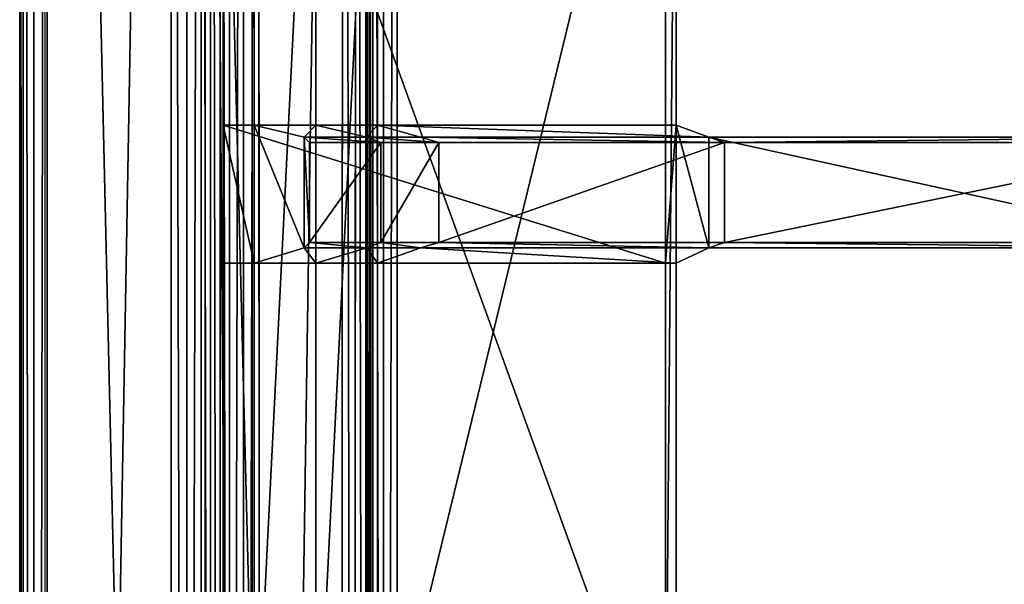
# Model space of a CAD drawing. Extents: x 0 to 22.9, y 0 to 20.5.
# Tile 63 of 233: x 0 to 2.8, y 11.9 to 13.5. Entities that reach past the tile are written whole.
import ezdxf

# ---------------------------------------------------------------- set-up
doc = ezdxf.new("R2010")
doc.units = 0
doc.header["$MEASUREMENT"] = 0
doc.layers.get('0').update_dxf_attribs({"color": 13, "linetype": 'CONTINUOUS'})
for name, color, linetype in [('CAST_IRON_-_PLATES_4', 27, 'CONTINUOUS'), ('GALVANIZED_METAL', 252, 'CONTINUOUS'), ('STAINLESS_STEEL', 251, 'CONTINUOUS')]:
    doc.layers.add(name, color=color, linetype=linetype)

# ---------------------------------------------------------------- blocks, each defined once
blk = doc.blocks.new('NGM5458UC_TRADECAD_DXF')
at = {"layer": 'CAST_IRON_-_PLATES_4', "color": 0}
for p, q in [((0.5841, 11.2144, 2.2817), (0.5841, 14.7181, 2.2817)), ((0.5841, 11.2144, 2.2817), (0.5841, 14.7181, 2.2817)), ((0.6728, 14.7355, 2.4399), (0.6728, 11.2144, 2.4399)), ((0.6728, 14.7355, 2.4399), (0.6728, 11.2144, 2.4399)), ((0.8497, 14.7355, 2.4874), (0.8497, 11.2144, 2.4874)), ((0.8497, 14.7355, 2.4874), (0.8497, 11.2144, 2.4874)), ((1.0266, 11.2144, 2.5028), (1.0266, 14.7355, 2.5028)), ((1.0266, 11.2144, 2.5028), (1.0266, 14.7355, 2.5028)), ((1.8528, 11.2144, 2.2817), (1.8528, 14.7181, 2.2817)), ((1.8528, 11.2144, 2.2817), (1.8528, 14.7181, 2.2817)), ((1.8831, 14.7355, 2.5028), (1.8831, 11.2144, 2.5028)), ((1.8831, 14.7355, 2.5028), (1.8831, 11.2144, 2.5028)), ((0.5841, 12.7765, 2.2817), (0.5841, 13.1726, 2.2817)), ((0.5841, 13.1726, 2.2817), (0.6728, 13.1726, 2.4399)), ((1.8528, 13.1726, 2.2817), (0.5841, 13.1726, 2.2817)), ((0.5841, 12.7765, 2.2817), (0.5841, 13.1726, 2.2817)), ((0.6728, 13.1726, 2.4399), (0.6728, 12.7765, 2.4399)), ((0.6728, 13.1726, 2.4399), (0.6728, 12.7765, 2.4399)), ((0.6728, 13.1726, 2.4399), (0.8163, 13.1379, 3.6692)), ((0.6728, 13.1726, 2.4399), (0.8163, 13.1379, 3.6692)), ((0.6728, 13.1726, 2.4399), (0.8497, 13.1726, 2.4874)), ((0.8497, 13.1726, 2.4874), (1.0266, 13.1726, 2.5028)), ((0.9958, 13.1379, 3.6692), (0.8497, 13.1726, 2.4874)), ((0.9958, 13.1379, 3.6692), (0.8497, 13.1726, 2.4874)), ((1.0266, 13.1726, 2.5028), (1.8831, 13.1726, 2.5028)), ((1.1493, 13.1379, 3.6692), (1.0266, 13.1726, 2.5028)), ((1.1493, 13.1379, 3.6692), (1.0266, 13.1726, 2.5028)), ((1.8831, 13.1726, 2.5028), (1.8528, 13.1726, 2.2817)), ((1.8528, 13.1726, 2.2817), (1.8528, 12.7765, 2.2817)), ((1.8528, 13.1726, 2.2817), (1.8528, 12.7765, 2.2817)), ((1.8831, 12.7765, 2.5028), (1.8831, 13.1726, 2.5028)), ((1.9771, 13.1379, 3.6692), (1.8831, 13.1726, 2.5028)), ((1.8831, 12.7765, 2.5028), (1.8831, 13.1726, 2.5028)), ((1.9771, 13.1379, 3.6692), (1.8831, 13.1726, 2.5028)), ((0.8163, 13.1379, 3.6692), (0.8163, 12.821, 3.6692)), ((0.8163, 13.1379, 3.6692), (0.8163, 12.821, 3.6692)), ((0.8163, 13.1379, 3.6692), (0.8311, 13.1222, 4.0797)), ((0.8163, 13.1379, 3.6692), (0.8311, 13.1222, 4.0797)), ((0.8163, 13.1379, 3.6692), (0.9958, 13.1379, 3.6692)), ((0.8163, 13.1379, 3.6692), (0.9958, 13.1379, 3.6692)), ((0.9958, 13.1379, 3.6692), (1.0357, 13.1222, 4.0797)), ((1.1493, 13.1379, 3.6692), (0.9958, 13.1379, 3.6692)), ((1.1493, 13.1379, 3.6692), (0.9958, 13.1379, 3.6692)), ((0.9958, 13.1379, 3.6692), (1.0357, 13.1222, 4.0797)), ((1.9771, 13.1379, 3.6692), (1.1493, 13.1379, 3.6692)), ((1.9771, 13.1379, 3.6692), (1.1493, 13.1379, 3.6692)), ((1.2021, 13.1222, 4.0797), (1.1493, 13.1379, 3.6692)), ((1.2021, 13.1222, 4.0797), (1.1493, 13.1379, 3.6692)), ((1.9771, 12.821, 3.6692), (1.9771, 13.1379, 3.6692)), ((1.9771, 13.1379, 3.6692), (2.0222, 13.1222, 4.0797)), ((1.9771, 13.1379, 3.6692), (2.0222, 13.1222, 4.0797)), ((1.9771, 13.1379, 3.6692), (3.4222, 13.1379, 3.7297)), ((1.9771, 13.1379, 3.6692), (3.4222, 13.1379, 3.7297)), ((1.9771, 12.821, 3.6692), (1.9771, 13.1379, 3.6692)), ((0.8311, 13.1222, 4.0797), (0.8311, 12.8363, 4.0797)), ((0.8311, 13.1222, 4.0797), (0.8311, 12.8363, 4.0797)), ((0.8311, 13.1222, 4.0797), (1.0357, 13.1222, 4.0797)), ((0.8311, 13.1222, 4.0797), (1.0357, 13.1222, 4.0797)), ((1.0357, 13.1222, 4.0797), (1.0357, 12.8363, 4.0797)), ((1.0357, 13.1222, 4.0797), (1.0357, 12.8363, 4.0797)), ((1.0357, 13.1222, 4.0797), (1.2021, 13.1222, 4.0797)), ((1.0357, 13.1222, 4.0797), (1.2021, 13.1222, 4.0797)), ((1.2021, 12.8363, 4.0797), (1.2021, 13.1222, 4.0797)), ((1.2021, 13.1222, 4.0797), (2.0222, 13.1222, 4.0797)), ((1.2021, 13.1222, 4.0797), (2.0222, 13.1222, 4.0797)), ((1.2021, 12.8363, 4.0797), (1.2021, 13.1222, 4.0797)), ((2.0222, 13.1222, 4.0797), (2.0222, 12.8363, 4.0797)), ((3.4214, 13.1222, 4.0797), (2.0222, 13.1222, 4.0797)), ((2.0222, 13.1222, 4.0797), (2.0222, 12.8363, 4.0797)), ((3.4214, 13.1222, 4.0797), (2.0222, 13.1222, 4.0797)), ((0.8311, 12.8363, 4.0797), (0.8163, 12.821, 3.6692)), ((0.8311, 12.8363, 4.0797), (0.8163, 12.821, 3.6692)), ((1.0357, 12.8363, 4.0797), (0.8311, 12.8363, 4.0797)), ((1.0357, 12.8363, 4.0797), (0.8311, 12.8363, 4.0797)), ((1.0357, 12.8363, 4.0797), (0.9958, 12.821, 3.6692)), ((1.0357, 12.8363, 4.0797), (0.9958, 12.821, 3.6692)), ((1.2021, 12.8363, 4.0797), (1.0357, 12.8363, 4.0797)), ((1.2021, 12.8363, 4.0797), (1.0357, 12.8363, 4.0797)), ((1.1493, 12.821, 3.6692), (1.2021, 12.8363, 4.0797)), ((1.1493, 12.821, 3.6692), (1.2021, 12.8363, 4.0797)), ((2.0222, 12.8363, 4.0797), (1.2021, 12.8363, 4.0797)), ((2.0222, 12.8363, 4.0797), (1.2021, 12.8363, 4.0797)), ((2.0222, 12.8363, 4.0797), (1.9771, 12.821, 3.6692)), ((2.0222, 12.8363, 4.0797), (1.9771, 12.821, 3.6692)), ((3.4214, 12.8363, 4.0797), (2.0222, 12.8363, 4.0797)), ((3.4214, 12.8363, 4.0797), (2.0222, 12.8363, 4.0797)), ((0.8163, 12.821, 3.6692), (0.6728, 12.7765, 2.4399)), ((0.8163, 12.821, 3.6692), (0.6728, 12.7765, 2.4399)), ((0.9958, 12.821, 3.6692), (0.8163, 12.821, 3.6692)), ((0.9958, 12.821, 3.6692), (0.8163, 12.821, 3.6692)), ((0.8497, 12.7765, 2.4874), (0.9958, 12.821, 3.6692)), ((0.8497, 12.7765, 2.4874), (0.9958, 12.821, 3.6692)), ((0.9958, 12.821, 3.6692), (1.1493, 12.821, 3.6692)), ((0.9958, 12.821, 3.6692), (1.1493, 12.821, 3.6692)), ((1.1493, 12.821, 3.6692), (1.0266, 12.7765, 2.5028)), ((1.1493, 12.821, 3.6692), (1.0266, 12.7765, 2.5028)), ((1.1493, 12.821, 3.6692), (1.9771, 12.821, 3.6692)), ((1.1493, 12.821, 3.6692), (1.9771, 12.821, 3.6692)), ((1.8831, 12.7765, 2.5028), (1.9771, 12.821, 3.6692)), ((1.8831, 12.7765, 2.5028), (1.9771, 12.821, 3.6692)), ((3.4222, 12.821, 3.7297), (1.9771, 12.821, 3.6692)), ((3.4222, 12.821, 3.7297), (1.9771, 12.821, 3.6692)), ((0.6728, 12.7765, 2.4399), (0.5841, 12.7765, 2.2817)), ((0.5841, 12.7765, 2.2817), (1.8528, 12.7765, 2.2817)), ((0.8497, 12.7765, 2.4874), (0.6728, 12.7765, 2.4399)), ((1.0266, 12.7765, 2.5028), (0.8497, 12.7765, 2.4874)), ((1.8831, 12.7765, 2.5028), (1.0266, 12.7765, 2.5028)), ((1.8528, 12.7765, 2.2817), (1.8831, 12.7765, 2.5028))]:
    blk.add_line(p, q, dxfattribs=at)
at = {"layer": 'GALVANIZED_METAL', "color": 0}
for p, q in [((0.0724, 20.4342, 1.7247), (0.0724, 0.0861, 1.7247)), ((0.5322, 19.2802, 1.7247), (0.5322, 0.5328, 1.7247)), ((0.5322, 19.2802, 1.7247), (0.5322, 0.5328, 1.7247)), ((0.6671, 0.9145), (0.6671, 18.884)), ((0.6671, 0.9145), (0.6671, 18.884))]:
    blk.add_line(p, q, dxfattribs=at)
at = {"layer": 'STAINLESS_STEEL', "color": 0}
for p, q in [((0, 20.3929, 1.901), (0, 0.0797, 1.901)), ((0, 0.0797, 1.7247), (0, 20.3929, 1.7247)), ((0, 20.3929, 1.901), (0, 0.0797, 1.901)), ((0.0102, 20.3931, 1.94), (0.0102, 0.0797, 1.94)), ((0.0102, 20.3931, 1.94), (0.0102, 0.0797, 1.94)), ((0.0405, 20.3929, 1.9705), (0.0408, 0.0797, 1.9705)), ((0.0405, 20.3929, 1.9705), (0.0408, 0.0797, 1.9705)), ((0.0798, 0.0797, 1.9807), (0.0792, 20.3924, 1.9807)), ((0.0798, 0.0797, 1.9807), (0.0792, 20.3924, 1.9807)), ((0.4349, 20.032, 1.9807), (0.4343, 3.6311, 1.9807)), ((0.4349, 20.032, 1.9807), (0.4343, 3.6311, 1.9807)), ((0.4797, 3.6365, 1.9894), (0.479, 19.9512, 1.9897)), ((0.4797, 3.6365, 1.9894), (0.479, 19.9512, 1.9897)), ((0.5206, 3.6525, 2.0155), (0.5209, 19.8918, 2.0165)), ((0.5206, 3.6525, 2.0155), (0.5209, 19.8918, 2.0165)), ((0.5477, 3.6756, 2.053), (0.5477, 19.872, 2.053)), ((0.5477, 3.6756, 2.053), (0.5477, 19.872, 2.053)), ((0.5753, 19.872, 2.1125), (0.5753, 3.7057, 2.1125)), ((0.5753, 19.872, 2.1125), (0.5753, 3.7057, 2.1125)), ((0.6015, 19.8736, 2.1501), (0.6028, 3.7201, 2.15)), ((0.6015, 19.8736, 2.1501), (0.6028, 3.7201, 2.15)), ((0.6399, 19.8708, 2.1761), (0.6449, 3.7292, 2.1761)), ((0.6399, 19.8708, 2.1761), (0.6449, 3.7292, 2.1761)), ((0.6923, 3.7308, 2.1848), (0.6821, 19.8641, 2.1848)), ((0.6923, 3.7308, 2.1848), (0.6821, 19.8641, 2.1848)), ((0.9295, 19.568, 2.1848), (0.9192, 3.9385, 2.1848)), ((0.9295, 19.568, 2.1848), (0.9192, 3.9385, 2.1848)), ((0.9653, 19.4862, 2.1746), (0.9597, 4.0155, 2.1745)), ((0.9653, 19.4862, 2.1746), (0.9597, 4.0155, 2.1745)), ((0.9919, 4.0758, 2.1437), (0.9933, 19.422, 2.144)), ((0.9919, 4.0758, 2.1437), (0.9933, 19.422, 2.144)), ((1.0027, 4.0945, 2.105), (1.0027, 19.4007, 2.105)), ((1.0027, 19.4007, 2.0604), (1.0027, 4.0945, 2.0604)), ((1.0027, 19.4007, 2.0604), (1.0027, 4.0945, 2.0604)), ((1.0027, 4.0945, 2.105), (1.0027, 19.4007, 2.105)), ((1.0129, 19.4007, 2.0215), (1.0129, 4.0945, 2.0215)), ((1.0129, 19.4007, 2.0215), (1.0129, 4.0945, 2.0215)), ((1.0434, 19.4007, 1.9909), (1.0434, 4.0945, 1.9909)), ((1.0434, 19.4007, 1.9909), (1.0434, 4.0945, 1.9909)), ((1.0824, 19.4007, 1.9807), (1.0824, 4.0945, 1.9807)), ((1.0824, 19.4007, 1.9807), (1.0824, 4.0945, 1.9807))]:
    blk.add_line(p, q, dxfattribs=at)
at = {"layer": 'CAST_IRON_-_PLATES_4', "color": 0}
mesh = blk.add_polyface(dxfattribs=at)
corners = [(0.5841, 14.7181, 2.2817), (0.6728, 11.2144, 2.4399), (0.5841, 11.2144, 2.2817), (0.6728, 14.7355, 2.4399)]
mesh.append_faces([[corners[k] for k in face] for face in [(0, 1, 2), (1, 0, 3)]], dxfattribs={"vtx0": -1, "color": 0})
mesh = blk.add_polyface(dxfattribs=at)
corners = [(1.8528, 11.2144, 2.2817), (0.5841, 14.7181, 2.2817), (0.5841, 11.2144, 2.2817), (1.8528, 14.7181, 2.2817)]
mesh.append_faces([[corners[k] for k in face] for face in [(0, 1, 2), (1, 0, 3)]], dxfattribs={"vtx0": -1, "color": 0})
mesh = blk.add_polyface(dxfattribs=at)
corners = [(0.8497, 14.7355, 2.4874), (0.6728, 11.2144, 2.4399), (0.6728, 14.7355, 2.4399), (0.8497, 11.2144, 2.4874)]
mesh.append_faces([[corners[k] for k in face] for face in [(0, 1, 2), (1, 0, 3)]], dxfattribs={"vtx0": -1, "color": 0})
mesh = blk.add_polyface(dxfattribs=at)
corners = [(1.0266, 14.7355, 2.5028), (0.8497, 11.2144, 2.4874), (0.8497, 14.7355, 2.4874), (1.0266, 11.2144, 2.5028)]
mesh.append_faces([[corners[k] for k in face] for face in [(0, 1, 2), (1, 0, 3)]], dxfattribs={"vtx0": -1, "color": 0})
mesh = blk.add_polyface(dxfattribs=at)
corners = [(1.8831, 14.7355, 2.5028), (1.0266, 11.2144, 2.5028), (1.0266, 14.7355, 2.5028), (1.8831, 11.2144, 2.5028)]
mesh.append_faces([[corners[k] for k in face] for face in [(0, 1, 2), (1, 0, 3)]], dxfattribs={"vtx0": -1, "color": 0})
mesh = blk.add_polyface(dxfattribs=at)
corners = [(1.8831, 14.7355, 2.5028), (1.8528, 11.2144, 2.2817), (1.8831, 11.2144, 2.5028), (1.8528, 14.7181, 2.2817)]
mesh.append_faces([[corners[k] for k in face] for face in [(0, 1, 2), (1, 0, 3)]], dxfattribs={"vtx0": -1, "color": 0})
mesh = blk.add_polyface(dxfattribs=at)
corners = [(0.5841, 13.1726, 2.2817), (0.6728, 12.7765, 2.4399), (0.5841, 12.7765, 2.2817), (0.6728, 13.1726, 2.4399)]
mesh.append_faces([[corners[k] for k in face] for face in [(0, 1, 2), (1, 0, 3)]], dxfattribs={"vtx0": -1, "color": 0})
mesh = blk.add_polyface(dxfattribs=at)
corners = [(1.8528, 12.7765, 2.2817), (0.5841, 13.1726, 2.2817), (0.5841, 12.7765, 2.2817), (1.8528, 13.1726, 2.2817)]
mesh.append_faces([[corners[k] for k in face] for face in [(0, 1, 2), (1, 0, 3)]], dxfattribs={"vtx0": -1, "color": 0})
mesh = blk.add_polyface(dxfattribs=at)
corners = [(0.6728, 13.1726, 2.4399), (0.8163, 12.821, 3.6692), (0.6728, 12.7765, 2.4399), (0.8163, 13.1379, 3.6692)]
mesh.append_faces([[corners[k] for k in face] for face in [(0, 1, 2), (1, 0, 3)]], dxfattribs={"vtx0": -1, "color": 0})
mesh = blk.add_polyface(dxfattribs=at)
corners = [(0.8497, 13.1726, 2.4874), (0.8163, 13.1379, 3.6692), (0.6728, 13.1726, 2.4399), (0.9958, 13.1379, 3.6692)]
mesh.append_faces([[corners[k] for k in face] for face in [(0, 1, 2), (1, 0, 3)]], dxfattribs={"vtx0": -1, "color": 0})
mesh = blk.add_polyface(dxfattribs=at)
corners = [(1.0266, 13.1726, 2.5028), (0.9958, 13.1379, 3.6692), (0.8497, 13.1726, 2.4874), (1.1493, 13.1379, 3.6692)]
mesh.append_faces([[corners[k] for k in face] for face in [(0, 1, 2), (1, 0, 3)]], dxfattribs={"vtx0": -1, "color": 0})
mesh = blk.add_polyface(dxfattribs=at)
corners = [(1.9771, 13.1379, 3.6692), (1.0266, 13.1726, 2.5028), (1.8831, 13.1726, 2.5028), (1.1493, 13.1379, 3.6692)]
mesh.append_faces([[corners[k] for k in face] for face in [(0, 1, 2), (1, 0, 3)]], dxfattribs={"vtx0": -1, "color": 0})
mesh = blk.add_polyface(dxfattribs=at)
corners = [(1.8831, 13.1726, 2.5028), (1.8528, 12.7765, 2.2817), (1.8831, 12.7765, 2.5028), (1.8528, 13.1726, 2.2817)]
mesh.append_faces([[corners[k] for k in face] for face in [(0, 1, 2), (1, 0, 3)]], dxfattribs={"vtx0": -1, "color": 0})
mesh = blk.add_polyface(dxfattribs=at)
corners = [(1.9771, 12.821, 3.6692), (1.8831, 13.1726, 2.5028), (1.8831, 12.7765, 2.5028), (1.9771, 13.1379, 3.6692)]
mesh.append_faces([[corners[k] for k in face] for face in [(0, 1, 2), (1, 0, 3)]], dxfattribs={"vtx0": -1, "color": 0})
mesh = blk.add_polyface(dxfattribs=at)
corners = [(0.8163, 13.1379, 3.6692), (0.8311, 12.8363, 4.0797), (0.8163, 12.821, 3.6692), (0.8311, 13.1222, 4.0797)]
mesh.append_faces([[corners[k] for k in face] for face in [(0, 1, 2), (1, 0, 3)]], dxfattribs={"vtx0": -1, "color": 0})
mesh = blk.add_polyface(dxfattribs=at)
corners = [(1.0357, 13.1222, 4.0797), (0.8163, 13.1379, 3.6692), (0.9958, 13.1379, 3.6692), (0.8311, 13.1222, 4.0797)]
mesh.append_faces([[corners[k] for k in face] for face in [(0, 1, 2), (1, 0, 3)]], dxfattribs={"vtx0": -1, "color": 0})
mesh = blk.add_polyface(dxfattribs=at)
corners = [(1.2021, 13.1222, 4.0797), (0.9958, 13.1379, 3.6692), (1.1493, 13.1379, 3.6692), (1.0357, 13.1222, 4.0797)]
mesh.append_faces([[corners[k] for k in face] for face in [(0, 1, 2), (1, 0, 3)]], dxfattribs={"vtx0": -1, "color": 0})
mesh = blk.add_polyface(dxfattribs=at)
corners = [(2.0222, 13.1222, 4.0797), (1.1493, 13.1379, 3.6692), (1.9771, 13.1379, 3.6692), (1.2021, 13.1222, 4.0797)]
mesh.append_faces([[corners[k] for k in face] for face in [(0, 1, 2), (1, 0, 3)]], dxfattribs={"vtx0": -1, "color": 0})
mesh = blk.add_polyface(dxfattribs=at)
corners = [(3.4222, 13.1379, 3.7297), (2.0222, 13.1222, 4.0797), (1.9771, 13.1379, 3.6692), (3.4214, 13.1222, 4.0797)]
mesh.append_faces([[corners[k] for k in face] for face in [(0, 1, 2), (1, 0, 3)]], dxfattribs={"vtx0": -1, "color": 0})
mesh = blk.add_polyface(dxfattribs=at)
corners = [(3.4222, 12.821, 3.7297), (1.9771, 13.1379, 3.6692), (1.9771, 12.821, 3.6692), (3.4222, 13.1379, 3.7297)]
mesh.append_faces([[corners[k] for k in face] for face in [(0, 1, 2), (1, 0, 3)]], dxfattribs={"vtx0": -1, "color": 0})
mesh = blk.add_polyface(dxfattribs=at)
corners = [(1.0357, 13.1222, 4.0797), (0.8311, 12.8363, 4.0797), (0.8311, 13.1222, 4.0797), (1.0357, 12.8363, 4.0797)]
mesh.append_faces([[corners[k] for k in face] for face in [(0, 1, 2), (1, 0, 3)]], dxfattribs={"vtx0": -1, "color": 0})
mesh = blk.add_polyface(dxfattribs=at)
corners = [(1.2021, 13.1222, 4.0797), (1.0357, 12.8363, 4.0797), (1.0357, 13.1222, 4.0797), (1.2021, 12.8363, 4.0797)]
mesh.append_faces([[corners[k] for k in face] for face in [(0, 1, 2), (1, 0, 3)]], dxfattribs={"vtx0": -1, "color": 0})
mesh = blk.add_polyface(dxfattribs=at)
corners = [(2.0222, 13.1222, 4.0797), (1.2021, 12.8363, 4.0797), (1.2021, 13.1222, 4.0797), (2.0222, 12.8363, 4.0797)]
mesh.append_faces([[corners[k] for k in face] for face in [(0, 1, 2), (1, 0, 3)]], dxfattribs={"vtx0": -1, "color": 0})
mesh = blk.add_polyface(dxfattribs=at)
corners = [(3.4214, 13.1222, 4.0797), (2.0222, 12.8363, 4.0797), (2.0222, 13.1222, 4.0797), (3.4214, 12.8363, 4.0797)]
mesh.append_faces([[corners[k] for k in face] for face in [(0, 1, 2), (1, 0, 3)]], dxfattribs={"vtx0": -1, "color": 0})
mesh = blk.add_polyface(dxfattribs=at)
corners = [(0.8311, 12.8363, 4.0797), (0.9958, 12.821, 3.6692), (0.8163, 12.821, 3.6692), (1.0357, 12.8363, 4.0797)]
mesh.append_faces([[corners[k] for k in face] for face in [(0, 1, 2), (1, 0, 3)]], dxfattribs={"vtx0": -1, "color": 0})
mesh = blk.add_polyface(dxfattribs=at)
corners = [(1.0357, 12.8363, 4.0797), (1.1493, 12.821, 3.6692), (0.9958, 12.821, 3.6692), (1.2021, 12.8363, 4.0797)]
mesh.append_faces([[corners[k] for k in face] for face in [(0, 1, 2), (1, 0, 3)]], dxfattribs={"vtx0": -1, "color": 0})
mesh = blk.add_polyface(dxfattribs=at)
corners = [(1.2021, 12.8363, 4.0797), (1.9771, 12.821, 3.6692), (1.1493, 12.821, 3.6692), (2.0222, 12.8363, 4.0797)]
mesh.append_faces([[corners[k] for k in face] for face in [(0, 1, 2), (1, 0, 3)]], dxfattribs={"vtx0": -1, "color": 0})
mesh = blk.add_polyface(dxfattribs=at)
corners = [(2.0222, 12.8363, 4.0797), (3.4222, 12.821, 3.7297), (1.9771, 12.821, 3.6692), (3.4214, 12.8363, 4.0797)]
mesh.append_faces([[corners[k] for k in face] for face in [(0, 1, 2), (1, 0, 3)]], dxfattribs={"vtx0": -1, "color": 0})
mesh = blk.add_polyface(dxfattribs=at)
corners = [(0.8163, 12.821, 3.6692), (0.8497, 12.7765, 2.4874), (0.6728, 12.7765, 2.4399), (0.9958, 12.821, 3.6692)]
mesh.append_faces([[corners[k] for k in face] for face in [(0, 1, 2), (1, 0, 3)]], dxfattribs={"vtx0": -1, "color": 0})
mesh = blk.add_polyface(dxfattribs=at)
corners = [(0.9958, 12.821, 3.6692), (1.0266, 12.7765, 2.5028), (0.8497, 12.7765, 2.4874), (1.1493, 12.821, 3.6692)]
mesh.append_faces([[corners[k] for k in face] for face in [(0, 1, 2), (1, 0, 3)]], dxfattribs={"vtx0": -1, "color": 0})
mesh = blk.add_polyface(dxfattribs=at)
corners = [(1.1493, 12.821, 3.6692), (1.8831, 12.7765, 2.5028), (1.0266, 12.7765, 2.5028), (1.9771, 12.821, 3.6692)]
mesh.append_faces([[corners[k] for k in face] for face in [(0, 1, 2), (1, 0, 3)]], dxfattribs={"vtx0": -1, "color": 0})
at = {"layer": 'GALVANIZED_METAL', "color": 0}
mesh = blk.add_polyface(dxfattribs=at)
corners = [(0.5322, 0.5328, 1.7247), (0.0724, 20.4342, 1.7247), (0.0724, 0.0861, 1.7247), (0.5322, 19.2802, 1.7247)]
mesh.append_faces([[corners[k] for k in face] for face in [(0, 1, 2), (1, 0, 3)]], dxfattribs={"vtx0": -1, "color": 0})
mesh = blk.add_polyface(dxfattribs=at)
corners = [(0.6671, 0.9145), (0.5322, 19.2802, 1.7247), (0.5322, 0.5328, 1.7247), (0.6671, 18.884)]
mesh.append_faces([[corners[k] for k in face] for face in [(0, 1, 2), (1, 0, 3)]], dxfattribs={"vtx0": -1, "color": 0})
mesh = blk.add_polyface(dxfattribs=at)
corners = [(22.2899, 0.579), (0.6671, 18.884), (0.6671, 0.9145), (22.2899, 18.884)]
mesh.append_faces([[corners[k] for k in face] for face in [(0, 1, 2), (1, 0, 3)]], dxfattribs={"vtx0": -1, "color": 0})
at = {"layer": 'STAINLESS_STEEL', "color": 0}
mesh = blk.add_polyface(dxfattribs=at)
corners = [(0, 20.3929, 1.901), (0.0102, 0.0797, 1.94), (0, 0.0797, 1.901), (0.0102, 20.3931, 1.94)]
mesh.append_faces([[corners[k] for k in face] for face in [(0, 1, 2), (1, 0, 3)]], dxfattribs={"vtx0": -1, "color": 0})
mesh = blk.add_polyface(dxfattribs=at)
corners = [(0, 20.3929, 1.7247), (0, 0.0797, 1.901), (0, 0.0797, 1.7247), (0, 20.3929, 1.901)]
mesh.append_faces([[corners[k] for k in face] for face in [(0, 1, 2), (1, 0, 3)]], dxfattribs={"vtx0": -1, "color": 0})
mesh = blk.add_polyface(dxfattribs=at)
corners = [(0.0102, 20.3931, 1.94), (0.0408, 0.0797, 1.9705), (0.0102, 0.0797, 1.94), (0.0405, 20.3929, 1.9705)]
mesh.append_faces([[corners[k] for k in face] for face in [(0, 1, 2), (1, 0, 3)]], dxfattribs={"vtx0": -1, "color": 0})
mesh = blk.add_polyface(dxfattribs=at)
corners = [(0.0792, 20.3924, 1.9807), (0.0408, 0.0797, 1.9705), (0.0405, 20.3929, 1.9705), (0.0798, 0.0797, 1.9807)]
mesh.append_faces([[corners[k] for k in face] for face in [(0, 1, 2), (1, 0, 3)]], dxfattribs={"vtx0": -1, "color": 0})
mesh = blk.add_polyface(dxfattribs=at)
corners = [(0.4349, 20.032, 1.9807), (0.0798, 0.0797, 1.9807), (0.0792, 20.3924, 1.9807), (0.4343, 3.6311, 1.9807)]
mesh.append_faces([[corners[k] for k in face] for face in [(0, 1, 2), (1, 0, 3)]], dxfattribs={"vtx0": -1, "color": 0})
mesh = blk.add_polyface(dxfattribs=at)
corners = [(0.4349, 20.032, 1.9807), (0.4797, 3.6365, 1.9894), (0.4343, 3.6311, 1.9807), (0.479, 19.9512, 1.9897)]
mesh.append_faces([[corners[k] for k in face] for face in [(0, 1, 2), (1, 0, 3)]], dxfattribs={"vtx0": -1, "color": 0})
mesh = blk.add_polyface(dxfattribs=at)
corners = [(0.5209, 19.8918, 2.0165), (0.4797, 3.6365, 1.9894), (0.479, 19.9512, 1.9897), (0.5206, 3.6525, 2.0155)]
mesh.append_faces([[corners[k] for k in face] for face in [(0, 1, 2), (1, 0, 3)]], dxfattribs={"vtx0": -1, "color": 0})
mesh = blk.add_polyface(dxfattribs=at)
corners = [(0.5209, 19.8918, 2.0165), (0.5477, 3.6756, 2.053), (0.5206, 3.6525, 2.0155), (0.5477, 19.872, 2.053)]
mesh.append_faces([[corners[k] for k in face] for face in [(0, 1, 2), (1, 0, 3)]], dxfattribs={"vtx0": -1, "color": 0})
mesh = blk.add_polyface(dxfattribs=at)
corners = [(0.5477, 19.872, 2.053), (0.5753, 3.7057, 2.1125), (0.5477, 3.6756, 2.053), (0.5753, 19.872, 2.1125)]
mesh.append_faces([[corners[k] for k in face] for face in [(0, 1, 2), (1, 0, 3)]], dxfattribs={"vtx0": -1, "color": 0})
mesh = blk.add_polyface(dxfattribs=at)
corners = [(0.5753, 19.872, 2.1125), (0.6028, 3.7201, 2.15), (0.5753, 3.7057, 2.1125), (0.6015, 19.8736, 2.1501)]
mesh.append_faces([[corners[k] for k in face] for face in [(0, 1, 2), (1, 0, 3)]], dxfattribs={"vtx0": -1, "color": 0})
mesh = blk.add_polyface(dxfattribs=at)
corners = [(0.6399, 19.8708, 2.1761), (0.6028, 3.7201, 2.15), (0.6015, 19.8736, 2.1501), (0.6449, 3.7292, 2.1761)]
mesh.append_faces([[corners[k] for k in face] for face in [(0, 1, 2), (1, 0, 3)]], dxfattribs={"vtx0": -1, "color": 0})
mesh = blk.add_polyface(dxfattribs=at)
corners = [(0.6821, 19.8641, 2.1848), (0.6449, 3.7292, 2.1761), (0.6399, 19.8708, 2.1761), (0.6923, 3.7308, 2.1848)]
mesh.append_faces([[corners[k] for k in face] for face in [(0, 1, 2), (1, 0, 3)]], dxfattribs={"vtx0": -1, "color": 0})
mesh = blk.add_polyface(dxfattribs=at)
corners = [(0.9295, 19.568, 2.1848), (0.6923, 3.7308, 2.1848), (0.6821, 19.8641, 2.1848), (0.9192, 3.9385, 2.1848)]
mesh.append_faces([[corners[k] for k in face] for face in [(0, 1, 2), (1, 0, 3)]], dxfattribs={"vtx0": -1, "color": 0})
mesh = blk.add_polyface(dxfattribs=at)
corners = [(0.9295, 19.568, 2.1848), (0.9597, 4.0155, 2.1745), (0.9192, 3.9385, 2.1848), (0.9653, 19.4862, 2.1746)]
mesh.append_faces([[corners[k] for k in face] for face in [(0, 1, 2), (1, 0, 3)]], dxfattribs={"vtx0": -1, "color": 0})
mesh = blk.add_polyface(dxfattribs=at)
corners = [(0.9653, 19.4862, 2.1746), (0.9919, 4.0758, 2.1437), (0.9597, 4.0155, 2.1745), (0.9933, 19.422, 2.144)]
mesh.append_faces([[corners[k] for k in face] for face in [(0, 1, 2), (1, 0, 3)]], dxfattribs={"vtx0": -1, "color": 0})
mesh = blk.add_polyface(dxfattribs=at)
corners = [(0.9933, 19.422, 2.144), (1.0027, 4.0945, 2.105), (0.9919, 4.0758, 2.1437), (1.0027, 19.4007, 2.105)]
mesh.append_faces([[corners[k] for k in face] for face in [(0, 1, 2), (1, 0, 3)]], dxfattribs={"vtx0": -1, "color": 0})
mesh = blk.add_polyface(dxfattribs=at)
corners = [(1.0027, 19.4007, 2.105), (1.0027, 4.0945, 2.0604), (1.0027, 4.0945, 2.105), (1.0027, 19.4007, 2.0604)]
mesh.append_faces([[corners[k] for k in face] for face in [(0, 1, 2), (1, 0, 3)]], dxfattribs={"vtx0": -1, "color": 0})
mesh = blk.add_polyface(dxfattribs=at)
corners = [(1.0027, 19.4007, 2.0604), (1.0129, 4.0945, 2.0215), (1.0027, 4.0945, 2.0604), (1.0129, 19.4007, 2.0215)]
mesh.append_faces([[corners[k] for k in face] for face in [(0, 1, 2), (1, 0, 3)]], dxfattribs={"vtx0": -1, "color": 0})
mesh = blk.add_polyface(dxfattribs=at)
corners = [(1.0129, 19.4007, 2.0215), (1.0434, 4.0945, 1.9909), (1.0129, 4.0945, 2.0215), (1.0434, 19.4007, 1.9909)]
mesh.append_faces([[corners[k] for k in face] for face in [(0, 1, 2), (1, 0, 3)]], dxfattribs={"vtx0": -1, "color": 0})
mesh = blk.add_polyface(dxfattribs=at)
corners = [(1.0824, 19.4007, 1.9807), (1.0434, 4.0945, 1.9909), (1.0434, 19.4007, 1.9909), (1.0824, 4.0945, 1.9807)]
mesh.append_faces([[corners[k] for k in face] for face in [(0, 1, 2), (1, 0, 3)]], dxfattribs={"vtx0": -1, "color": 0})
mesh = blk.add_polyface(dxfattribs=at)
corners = [(10.9712, 19.4002, 1.9807), (10.3994, 4.0945, 1.9807), (1.0824, 19.4007, 1.9807), (10.9712, 4.6528, 1.9807)]
mesh.append_faces([[corners[k] for k in face] for face in [(0, 1, 2), (1, 0, 3)]], dxfattribs={"vtx0": -1, "color": 0})
mesh = blk.add_polyface(dxfattribs=at)
corners = [(10.3994, 4.0945, 1.9807), (1.0824, 4.0945, 1.9807), (1.0824, 19.4007, 1.9807)]
mesh.append_faces([[corners[k] for k in face] for face in [(0, 1, 2)]], dxfattribs={"color": 0})

msp = doc.modelspace()

# ---------------------------------------------------------------- block references
at = {"color": 0}
msp.add_blockref('NGM5458UC_TRADECAD_DXF', (0, 0), dxfattribs=at)

doc.saveas('drawing.dxf')
